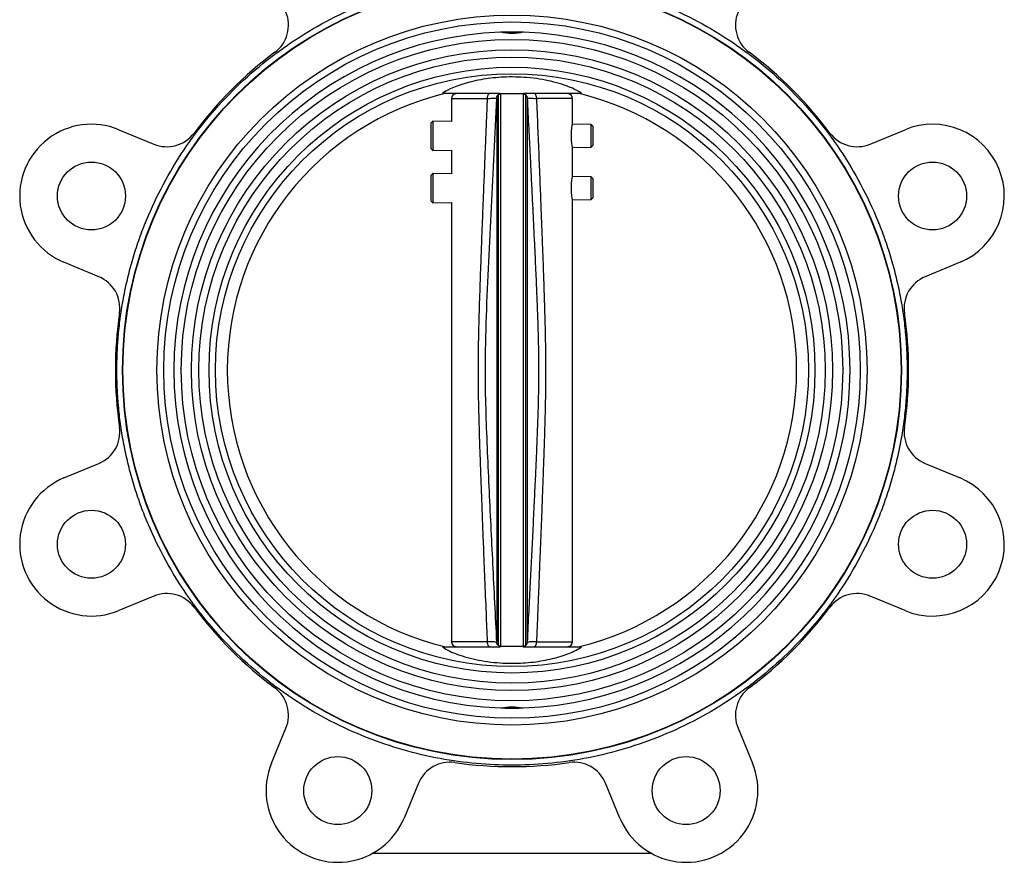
# Model space of a CAD drawing. Header units: millimetres. Extents: x 73 to 1962, y 27 to 1705.
# Tile 7 of 24: x 1701 to 1962, y 553 to 776. Entities that reach past the tile are written whole.
import ezdxf

# ---------------------------------------------------------------- set-up
doc = ezdxf.new("R2010")
doc.units = ezdxf.units.MM

msp = doc.modelspace()

# ---------------------------------------------------------------- linework, layer by layer
at = {"color": 7, "linetype": 'Continuous', "lineweight": 25}
for p, q in [((1829.58, 772.71), (1828.32, 772.62)), ((1829.58, 772.71), (1833.12, 772.71)), ((1834.38, 772.62), (1833.12, 772.71)), ((1812.96, 756.47), (1828.2, 756.47)), ((1821.89, 756.47), (1821.89, 756.32)), ((1827.75, 610.29), (1827.75, 756.05)), ((1828.35, 756.31), (1828.5, 756.32)), ((1828.35, 756.31), (1828.35, 610.03)), ((1834.35, 756.31), (1834.2, 756.32)), ((1834.35, 756.31), (1834.35, 610.03)), ((1834.46, 756.3), (1834.42, 756.3)), ((1834.95, 756.05), (1834.95, 610.29)), ((1840.81, 756.32), (1840.81, 756.47)), ((1815.35, 755.12), (1815.35, 749.02)), ((1827.26, 755.18), (1827.33, 755.18)), ((1827.33, 755.18), (1827.33, 611.16)), ((1835.37, 755.18), (1835.37, 611.16)), ((1835.45, 755.18), (1835.37, 755.18)), ((1847.35, 748.34), (1847.35, 755.12)), ((1810.4, 749.12), (1809.85, 748.58)), ((1809.85, 748.58), (1809.85, 741.87)), ((1815.35, 749.02), (1810.4, 749.12)), ((1810.4, 749.12), (1810.4, 741.33)), ((1852.3, 748.24), (1847.35, 748.34)), ((1852.85, 747.67), (1852.3, 748.24)), ((1852.3, 742.21), (1852.3, 748.24)), ((1727.29, 746.84), (1736.53, 743.01)), ((1852.85, 742.77), (1852.85, 747.67)), ((1926.18, 743.01), (1935.41, 746.84)), ((1809.85, 741.87), (1810.4, 741.33)), ((1810.4, 741.33), (1815.35, 741.43)), ((1815.35, 741.43), (1815.35, 735.15)), ((1847.35, 742.11), (1852.3, 742.21)), ((1847.35, 734.47), (1847.35, 742.11)), ((1852.3, 742.21), (1852.85, 742.77)), ((1810.4, 735.25), (1809.85, 734.71)), ((1815.35, 735.15), (1810.4, 735.25)), ((1810.4, 735.25), (1810.4, 727.46)), ((1809.85, 734.71), (1809.85, 728)), ((1852.3, 734.37), (1847.35, 734.47)), ((1852.85, 733.81), (1852.3, 734.37)), ((1852.3, 728.34), (1852.3, 734.37)), ((1852.85, 728.91), (1852.85, 733.81)), ((1809.85, 728), (1810.4, 727.46)), ((1810.4, 727.46), (1815.35, 727.56)), ((1815.35, 727.56), (1815.35, 611.22)), ((1847.35, 728.24), (1852.3, 728.34)), ((1847.35, 611.22), (1847.35, 728.24)), ((1852.3, 728.34), (1852.85, 728.91)), ((1721.98, 707.91), (1712.75, 711.73)), ((1949.95, 711.73), (1940.72, 707.91)), ((1712.75, 654.61), (1721.98, 658.43)), ((1940.72, 658.43), (1949.95, 654.61)), ((1736.53, 623.33), (1727.29, 619.5)), ((1935.41, 619.5), (1926.18, 623.33)), ((1821.89, 610.02), (1821.89, 609.87)), ((1827.33, 611.16), (1827.26, 611.16)), ((1828.25, 610.04), (1828.29, 610.04)), ((1828.35, 610.03), (1828.5, 610.02)), ((1834.2, 610.02), (1834.35, 610.03)), ((1835.37, 611.16), (1835.45, 611.16)), ((1840.81, 609.87), (1840.81, 610.02)), ((1812.96, 609.87), (1828.09, 609.87)), ((1828.32, 593.72), (1829.58, 593.63)), ((1829.58, 593.63), (1833.12, 593.63)), ((1833.12, 593.63), (1834.38, 593.72)), ((1767.68, 579.11), (1771.51, 588.35)), ((1891.19, 588.35), (1895.02, 579.11)), ((1806.62, 573.8), (1802.79, 564.57)), ((1859.91, 564.57), (1856.09, 573.8)), ((1868.35, 555.17), (1794.35, 555.17))]:
    msp.add_line(p, q, dxfattribs=at)
at = {"color": 8, "linetype": 'Continuous', "lineweight": 25}
for p, q in [((1815.35, 755.12), (1824.87, 755.12)), ((1824.87, 611.22), (1815.35, 611.22)), ((1837.83, 611.22), (1847.35, 611.22))]:
    msp.add_line(p, q, dxfattribs=at)
at = {"color": 7, "linetype": 'Continuous', "lineweight": 25, "flags": 128}
for points in [[(1834.52, 756.47), (1835.44, 756.47), (1838.08, 756.47), (1840.6, 756.47), (1842.94, 756.47), (1845.06, 756.47), (1846.92, 756.47), (1848.49, 756.47), (1849.74, 756.47)], [(1834.37, 609.87), (1835.44, 609.87), (1838.08, 609.87), (1840.6, 609.87), (1842.94, 609.87), (1845.06, 609.87), (1846.92, 609.87), (1848.49, 609.87), (1849.74, 609.87)]]:
    msp.add_lwpolyline(points, dxfattribs=at)
at = {"color": 8, "linetype": 'Continuous', "lineweight": 25, "flags": 128}
msp.add_lwpolyline([(1847.35, 755.12), (1847.3, 755.12), (1846.93, 755.12), (1846.18, 755.12), (1845.09, 755.12), (1843.67, 755.12), (1841.96, 755.12), (1840, 755.12), (1837.83, 755.12)], dxfattribs=at)
at = {"color": 7, "linetype": 'Continuous', "lineweight": 25}
for centre, radius in [((1831.35, 683.17), 103.11), ((1831.35, 683.17), 103), ((1831.35, 683.17), 94), ((1831.35, 683.17), 92.2), ((1831.35, 683.17), 87.55), ((1831.35, 683.17), 84.85), ((1831.35, 683.17), 82.9), ((1831.35, 683.17), 80.2), ((1831.35, 683.17), 78.5), ((1720.02, 729.28), 9), ((1942.68, 729.28), 9), ((1720.02, 637.06), 9), ((1942.68, 637.06), 9), ((1785.24, 571.84), 9), ((1877.46, 571.84), 9)]:
    msp.add_circle(centre, radius, dxfattribs=at)
for centre, radius, start, end in [((1763.19, 774.55), 9, 306.7181, 22.5), ((1899.51, 774.55), 9, 157.5, 233.2819), ((1831.35, 683.17), 89.5, 91.9422, 268.0578), ((1831.35, 683.17), 89.5, 271.9422, 88.0578), ((1831.35, 683.17), 105, 126.7181, 143.2819), ((1831.35, 683.17), 105, 36.7181, 53.2819), ((1831.35, 683.17), 75.36, 103.427, 256.573), ((1816.55, 755.12), 1.2, 90, 180), ((1846.15, 755.12), 1.2, 0, 90), ((1831.35, 683.17), 75.36, 283.427, 76.573), ((1720.02, 729.28), 19, 67.5, 247.5), ((1942.68, 729.28), 19, 292.5, 112.5), ((1739.97, 751.33), 9, 247.5, 323.2819), ((1922.73, 751.33), 9, 216.7181, 292.5), ((1718.54, 699.59), 9, 351.7181, 67.5), ((1944.16, 699.59), 9, 112.5, 188.2819), ((1831.35, 683.17), 105, 171.7181, 188.2819), ((1831.35, 683.17), 105, 351.7181, 8.2819), ((1718.54, 666.75), 9, 292.5, 8.2819), ((1944.16, 666.75), 9, 171.7181, 247.5), ((1720.02, 637.06), 19, 112.5, 292.5), ((1942.68, 637.06), 19, 247.5, 67.5), ((1739.97, 615.01), 9, 36.7181, 112.5), ((1922.73, 615.01), 9, 67.5, 143.2819), ((1831.35, 683.17), 105, 216.7181, 233.2819), ((1831.35, 683.17), 105, 306.7181, 323.2819), ((1816.55, 611.22), 1.2, 180, 270), ((1846.15, 611.22), 1.2, 270, 0), ((1763.19, 591.79), 9, 337.5, 53.2819), ((1899.51, 591.79), 9, 126.7181, 202.5), ((1785.24, 571.84), 19, 157.5, 337.5), ((1814.93, 570.36), 9, 81.7181, 157.5), ((1831.35, 683.17), 105, 261.7181, 278.2819), ((1847.77, 570.36), 9, 22.5, 98.2819), ((1877.46, 571.84), 19, 202.5, 22.5)]:
    msp.add_arc(centre, radius, start, end, dxfattribs=at)
for points, knots in [([(1726.75, 683.17), (1726.75, 683.8), (1726.76, 685.05), (1726.81, 686.93), (1726.89, 688.81), (1727.01, 690.69), (1727.24, 693.56), (1727.68, 697.41), (1728.46, 702.26), (1729.48, 707.12), (1730.76, 712.01), (1732.28, 716.87), (1734.67, 723.36), (1738.3, 731.35), (1743.66, 740.54), (1750.01, 749.23), (1757.25, 757.27), (1765.29, 764.51), (1773.98, 770.86), (1783.18, 776.22), (1792.72, 780.56), (1802.44, 783.87), (1812.19, 786.16), (1821.83, 787.49), (1831.35, 787.92), (1840.87, 787.49), (1850.51, 786.16), (1860.26, 783.87), (1869.98, 780.56), (1879.53, 776.22), (1888.72, 770.86), (1897.42, 764.51), (1905.45, 757.27), (1912.69, 749.23), (1919.04, 740.54), (1924.4, 731.35), (1928.04, 723.36), (1930.42, 716.87), (1931.95, 712), (1933.22, 707.12), (1934.24, 702.26), (1935.02, 697.41), (1935.43, 693.84), (1935.62, 691.53), (1935.7, 690.48), (1935.77, 689.44), (1935.83, 688.4), (1935.87, 687.35), (1935.91, 686.31), (1935.94, 685.26), (1935.95, 684.22), (1935.95, 683.52), (1935.96, 683.17)], [0, 0, 0, 0, 0.005732, 0.011461, 0.017189, 0.022918, 0.028649, 0.043456, 0.058261, 0.073508, 0.088754, 0.104388, 0.120021, 0.151926, 0.184335, 0.217089, 0.250018, 0.282947, 0.3157, 0.348109, 0.380015, 0.411272, 0.441756, 0.47136, 0.5, 0.52864, 0.558244, 0.588728, 0.619985, 0.65189, 0.684299, 0.717053, 0.749982, 0.782911, 0.815665, 0.848074, 0.879979, 0.895613, 0.911246, 0.926493, 0.941738, 0.956545, 0.97135, 0.974535, 0.977719, 0.980902, 0.984084, 0.987267, 0.990449, 0.993632, 0.996815, 1, 1, 1, 1]), ([(1834.38, 772.62), (1833.39, 772.47), (1831.37, 772.17), (1829.35, 772.47), (1828.32, 772.62)], [0, 0, 0, 0, 0.490336, 1, 1, 1, 1]), ([(1849.74, 756.47), (1849.38, 756.71), (1848.64, 757.21), (1846.89, 758.03), (1844.6, 758.88), (1841.81, 759.65), (1838.66, 760.27), (1835.47, 760.65), (1832.24, 760.82), (1829.24, 760.78), (1826.36, 760.56), (1823.7, 760.2), (1821.18, 759.7), (1818.83, 759.09), (1816.72, 758.38), (1814.52, 757.47), (1813.55, 756.85), (1812.96, 756.47)], [0, 0, 0, 0, 0.066821, 0.135229, 0.208522, 0.284254, 0.35222, 0.422767, 0.482061, 0.543377, 0.598291, 0.654707, 0.711562, 0.769769, 0.832833, 0.897378, 1, 1, 1, 1]), ([(1827.26, 755.18), (1827.28, 755.33), (1827.33, 755.63), (1827.6, 756.01), (1828, 756.27), (1828.31, 756.3), (1828.45, 756.32)], [0, 0, 0, 0, 0.238855, 0.497365, 0.757342, 1, 1, 1, 1]), ([(1827.33, 755.18), (1827.34, 755.28), (1827.34, 755.41), (1827.42, 755.62), (1827.47, 755.74), (1827.55, 755.85), (1827.61, 755.92), (1827.68, 755.99), (1827.72, 756.03), (1827.75, 756.05), (1827.75, 756.05)], [0, 0, 0, 0, 0.494004, 0.629685, 0.779204, 0.841977, 0.905426, 0.948084, 0.990676, 1, 1, 1, 1]), ([(1828.35, 756.31), (1828.29, 756.3), (1828.12, 756.27), (1827.92, 756.18), (1827.81, 756.1), (1827.75, 756.05)], [0, 0, 0, 0, 0.197748, 0.537052, 1, 1, 1, 1]), ([(1834.2, 756.32), (1834.04, 756.32), (1833.7, 756.32), (1833.04, 756.32), (1832.34, 756.32), (1831.68, 756.32), (1831.09, 756.32), (1830.45, 756.32), (1829.67, 756.32), (1829.01, 756.32), (1828.65, 756.32), (1828.5, 756.32)], [0, 0, 0, 0, 0.146121, 0.291356, 0.393792, 0.462753, 0.532167, 0.593879, 0.691336, 0.869803, 1, 1, 1, 1]), ([(1834.95, 756.05), (1834.89, 756.1), (1834.78, 756.18), (1834.58, 756.27), (1834.4, 756.3), (1834.35, 756.31)], [0, 0, 0, 0, 0.425393, 0.854805, 1, 1, 1, 1]), ([(1834.95, 756.05), (1834.98, 756.03), (1835.02, 755.99), (1835.08, 755.93), (1835.15, 755.85), (1835.24, 755.72), (1835.36, 755.46), (1835.37, 755.3), (1835.37, 755.18)], [0, 0, 0, 0, 0.053607, 0.09695, 0.140101, 0.218439, 0.429715, 1, 1, 1, 1]), ([(1824.87, 611.22), (1824.77, 613.74), (1824.54, 619.3), (1824.2, 627.7), (1823.88, 635.64), (1823.6, 642.79), (1823.36, 649.07), (1823.14, 655.03), (1822.96, 660.11), (1822.79, 665.07), (1822.65, 669.87), (1822.53, 674.77), (1822.47, 679.19), (1822.45, 683.06), (1822.46, 686.53), (1822.5, 689.76), (1822.57, 693.4), (1822.68, 697.64), (1822.84, 702.73), (1823.02, 708.07), (1823.19, 712.81), (1823.34, 716.77), (1823.48, 720.42), (1823.63, 724.4), (1823.79, 728.31), (1823.93, 731.92), (1824.07, 735.42), (1824.23, 739.36), (1824.4, 743.69), (1824.58, 747.99), (1824.73, 751.75), (1824.83, 754.06), (1824.87, 755.12)], [0, 0, 0, 0, 0.052569, 0.11597, 0.175144, 0.218078, 0.26516, 0.306106, 0.34234, 0.370921, 0.409624, 0.442261, 0.473033, 0.501715, 0.522857, 0.545318, 0.5691, 0.598782, 0.633606, 0.675236, 0.710076, 0.732418, 0.75778, 0.786163, 0.815388, 0.839498, 0.861429, 0.888224, 0.921646, 0.951825, 0.977943, 1, 1, 1, 1]), ([(1827.26, 755.18), (1827.01, 750.32), (1826.52, 740.69), (1825.8, 726.25), (1825.1, 711.88), (1824.47, 697.51), (1824.13, 684.54), (1824.35, 672.95), (1824.74, 662.69), (1825.2, 652.4), (1825.7, 642.13), (1826.21, 631.84), (1826.73, 621.54), (1827.08, 614.62), (1827.26, 611.16)], [0, 0, 0, 0, 0.101217, 0.20067, 0.300871, 0.400727, 0.499998, 0.570764, 0.641924, 0.713625, 0.785184, 0.855885, 0.927913, 1, 1, 1, 1]), ([(1824.87, 755.12), (1825.2, 755.13), (1825.88, 755.14), (1826.63, 755.16), (1827.15, 755.17), (1827.22, 755.18), (1827.26, 755.18)], [0, 0, 0, 0, 0.250129, 0.500099, 0.750013, 1, 1, 1, 1]), ([(1835.45, 611.16), (1835.59, 613.92), (1835.85, 619.14), (1836.23, 626.6), (1836.58, 633.57), (1836.92, 640.39), (1837.24, 647.11), (1837.54, 653.42), (1837.8, 659.04), (1838.01, 664.07), (1838.18, 668.47), (1838.3, 672.26), (1838.39, 675.49), (1838.45, 678.45), (1838.48, 681.3), (1838.48, 684.05), (1838.46, 686.74), (1838.42, 689.47), (1838.35, 692.27), (1838.27, 695.23), (1838.17, 698.03), (1838.07, 700.78), (1837.96, 703.47), (1837.83, 706.47), (1837.69, 709.75), (1837.51, 713.66), (1837.29, 718.25), (1837.04, 723.39), (1836.78, 728.7), (1836.51, 734.22), (1836.2, 740.4), (1835.84, 747.44), (1835.58, 752.49), (1835.45, 755.18)], [0, 0, 0, 0, 0.057458, 0.108841, 0.155503, 0.202646, 0.250992, 0.29544, 0.334156, 0.368108, 0.400234, 0.425708, 0.446943, 0.467461, 0.487474, 0.506248, 0.524553, 0.543537, 0.563001, 0.582855, 0.605074, 0.621367, 0.640022, 0.661175, 0.683952, 0.708182, 0.742727, 0.779664, 0.815121, 0.853371, 0.894733, 0.943907, 1, 1, 1, 1]), ([(1835.45, 755.18), (1835.48, 755.18), (1835.56, 755.17), (1836.07, 755.16), (1836.83, 755.14), (1837.5, 755.13), (1837.83, 755.12)], [0, 0, 0, 0, 0.24998, 0.499896, 0.749863, 1, 1, 1, 1]), ([(1837.83, 755.12), (1837.94, 752.58), (1838.14, 747.51), (1838.45, 739.91), (1838.74, 732.59), (1839.01, 725.83), (1839.24, 719.86), (1839.46, 714.19), (1839.67, 708.51), (1839.86, 702.9), (1840.01, 697.93), (1840.12, 693.76), (1840.19, 690.14), (1840.23, 686.96), (1840.25, 684.11), (1840.25, 681.4), (1840.23, 678.6), (1840.18, 675.68), (1840.12, 672.51), (1840.02, 668.84), (1839.89, 664.44), (1839.73, 659.79), (1839.57, 655.1), (1839.39, 650.42), (1839.2, 645.33), (1839.01, 640.35), (1838.83, 635.85), (1838.66, 631.72), (1838.49, 627.32), (1838.3, 622.72), (1838.13, 618.39), (1837.97, 614.61), (1837.88, 612.29), (1837.83, 611.22)], [0, 0, 0, 0, 0.052933, 0.105742, 0.158428, 0.205555, 0.246863, 0.282802, 0.323719, 0.365462, 0.399689, 0.42731, 0.452386, 0.475162, 0.493446, 0.511798, 0.531599, 0.551711, 0.57263, 0.597803, 0.628059, 0.664382, 0.69477, 0.725936, 0.761886, 0.801012, 0.829677, 0.855635, 0.887283, 0.92132, 0.951519, 0.977745, 1, 1, 1, 1]), ([(1847.07, 745.22), (1847.07, 745.56), (1847.09, 746.22), (1847.18, 747.12), (1847.27, 747.79), (1847.34, 748.18), (1847.34, 748.19), (1847.34, 748.19)], [0, 0, 0, 0, 0.212259, 0.424428, 0.638955, 0.855084, 1, 1, 1, 1]), ([(1847.34, 742.26), (1847.35, 742.25), (1847.35, 742.21), (1847.3, 742.47), (1847.21, 743.03), (1847.12, 743.86), (1847.07, 744.64), (1847.07, 745.1), (1847.07, 745.22)], [0, 0, 0, 0, 0.068616, 0.279361, 0.491324, 0.706528, 0.922059, 1, 1, 1, 1]), ([(1847.07, 731.36), (1847.07, 731.69), (1847.09, 732.36), (1847.18, 733.25), (1847.27, 733.93), (1847.34, 734.32), (1847.34, 734.32), (1847.34, 734.32)], [0, 0, 0, 0, 0.212259, 0.424428, 0.638955, 0.855084, 1, 1, 1, 1]), ([(1847.34, 728.39), (1847.35, 728.38), (1847.35, 728.34), (1847.3, 728.61), (1847.21, 729.16), (1847.12, 729.99), (1847.07, 730.77), (1847.07, 731.23), (1847.07, 731.36)], [0, 0, 0, 0, 0.0686163, 0.2793613, 0.4913237, 0.7065276, 0.922059, 1, 1, 1, 1]), ([(1935.96, 683.17), (1935.95, 682.54), (1935.95, 681.29), (1935.89, 679.41), (1935.81, 677.53), (1935.69, 675.65), (1935.46, 672.78), (1935.02, 668.93), (1934.24, 664.08), (1933.22, 659.22), (1931.95, 654.34), (1930.42, 649.47), (1928.04, 642.98), (1924.4, 634.99), (1919.04, 625.8), (1912.69, 617.11), (1905.45, 609.07), (1897.42, 601.83), (1888.72, 595.48), (1879.53, 590.12), (1869.98, 585.78), (1860.26, 582.47), (1850.51, 580.18), (1840.87, 578.85), (1831.35, 578.42), (1821.83, 578.85), (1812.19, 580.18), (1802.44, 582.47), (1792.72, 585.78), (1783.18, 590.12), (1773.98, 595.48), (1765.29, 601.83), (1757.25, 609.07), (1750.01, 617.11), (1743.66, 625.8), (1738.3, 634.99), (1734.67, 642.98), (1732.28, 649.47), (1730.76, 654.34), (1729.48, 659.23), (1728.46, 664.08), (1727.68, 668.93), (1727.28, 672.5), (1727.08, 674.81), (1727, 675.86), (1726.93, 676.9), (1726.87, 677.94), (1726.83, 678.99), (1726.79, 680.03), (1726.77, 681.08), (1726.75, 682.12), (1726.75, 682.82), (1726.75, 683.17)], [0, 0, 0, 0, 0.005732, 0.011461, 0.017189, 0.022918, 0.028649, 0.043456, 0.058261, 0.073508, 0.088754, 0.104388, 0.120021, 0.151926, 0.184335, 0.217089, 0.250018, 0.282947, 0.3157, 0.348109, 0.380015, 0.411272, 0.441756, 0.47136, 0.5, 0.52864, 0.558244, 0.588728, 0.619985, 0.65189, 0.684299, 0.717053, 0.749982, 0.782911, 0.815665, 0.848074, 0.879979, 0.895613, 0.911246, 0.926493, 0.941738, 0.956545, 0.97135, 0.974535, 0.977719, 0.980902, 0.984084, 0.987267, 0.990449, 0.993632, 0.996815, 1, 1, 1, 1]), ([(1827.26, 611.16), (1827.22, 611.16), (1827.15, 611.17), (1826.63, 611.18), (1825.88, 611.2), (1825.2, 611.21), (1824.87, 611.22)], [0, 0, 0, 0, 0.24998, 0.499896, 0.749863, 1, 1, 1, 1]), ([(1827.75, 610.29), (1827.73, 610.31), (1827.68, 610.35), (1827.62, 610.41), (1827.55, 610.49), (1827.46, 610.62), (1827.35, 610.88), (1827.34, 611.04), (1827.33, 611.16)], [0, 0, 0, 0, 0.053606, 0.096947, 0.140097, 0.218424, 0.42965, 1, 1, 1, 1]), ([(1828.35, 610.03), (1828.29, 610.04), (1828.12, 610.07), (1827.92, 610.16), (1827.81, 610.24), (1827.75, 610.29)], [0, 0, 0, 0, 0.197749, 0.537057, 1, 1, 1, 1]), ([(1834.2, 610.02), (1834.04, 610.02), (1833.7, 610.02), (1833.04, 610.02), (1832.34, 610.02), (1831.68, 610.02), (1831.09, 610.02), (1830.45, 610.02), (1829.67, 610.02), (1829.01, 610.02), (1828.65, 610.02), (1828.5, 610.02)], [0, 0, 0, 0, 0.146121, 0.291356, 0.393792, 0.462753, 0.532167, 0.593878, 0.691335, 0.869802, 1, 1, 1, 1]), ([(1834.25, 610.02), (1834.39, 610.04), (1834.7, 610.07), (1835.09, 610.33), (1835.38, 610.71), (1835.42, 611.01), (1835.45, 611.16)], [0, 0, 0, 0, 0.240717, 0.499951, 0.759212, 1, 1, 1, 1]), ([(1834.35, 610.03), (1834.41, 610.04), (1834.58, 610.07), (1834.78, 610.16), (1834.89, 610.24), (1834.95, 610.29)], [0, 0, 0, 0, 0.197741, 0.537032, 1, 1, 1, 1]), ([(1835.37, 611.16), (1835.37, 611.06), (1835.36, 610.93), (1835.28, 610.72), (1835.23, 610.6), (1835.15, 610.49), (1835.09, 610.42), (1835.02, 610.35), (1834.98, 610.31), (1834.96, 610.29), (1834.95, 610.29)], [0, 0, 0, 0, 0.494029, 0.629704, 0.77922, 0.841992, 0.905439, 0.948097, 0.990689, 1, 1, 1, 1]), ([(1837.83, 611.22), (1837.5, 611.21), (1836.83, 611.2), (1836.07, 611.18), (1835.56, 611.17), (1835.48, 611.16), (1835.45, 611.16)], [0, 0, 0, 0, 0.250129, 0.500099, 0.750013, 1, 1, 1, 1]), ([(1812.96, 609.87), (1813.32, 609.63), (1814.06, 609.13), (1815.81, 608.31), (1818.11, 607.46), (1820.89, 606.69), (1824.04, 606.07), (1827.24, 605.69), (1830.47, 605.52), (1833.46, 605.56), (1836.34, 605.78), (1839.01, 606.14), (1841.52, 606.64), (1843.87, 607.25), (1845.98, 607.96), (1848.18, 608.87), (1849.15, 609.49), (1849.74, 609.87)], [0, 0, 0, 0, 0.066821, 0.135229, 0.208522, 0.284254, 0.35222, 0.422767, 0.482061, 0.543377, 0.598291, 0.654707, 0.711562, 0.769769, 0.832833, 0.897378, 1, 1, 1, 1]), ([(1828.32, 593.72), (1829.31, 593.87), (1831.33, 594.17), (1833.35, 593.87), (1834.38, 593.72)], [0, 0, 0, 0, 0.490336, 1, 1, 1, 1])]:
    msp.add_open_spline(points, degree=3, knots=knots, dxfattribs=at)
for points in [[(1824.87, 755.12), (1824.88, 755.28), (1824.89, 755.59), (1825, 755.99), (1825.16, 756.27), (1825.29, 756.3), (1825.35, 756.32)], [(1837.83, 755.12), (1837.83, 755.28), (1837.81, 755.59), (1837.7, 755.99), (1837.54, 756.27), (1837.41, 756.3), (1837.35, 756.32)], [(1825.35, 610.02), (1825.29, 610.04), (1825.16, 610.07), (1825, 610.35), (1824.89, 610.75), (1824.88, 611.06), (1824.87, 611.22)], [(1837.35, 610.02), (1837.41, 610.04), (1837.54, 610.07), (1837.7, 610.35), (1837.81, 610.75), (1837.83, 611.06), (1837.83, 611.22)]]:
    msp.add_open_spline(points, degree=3, dxfattribs=at)
at = {"color": 8, "linetype": 'Continuous', "lineweight": 25}
for points, knots in [([(1835.45, 755.18), (1835.42, 755.33), (1835.38, 755.63), (1835.09, 756.01), (1834.76, 756.24), (1834.53, 756.27), (1834.45, 756.28)], [0, 0, 0, 0, 0.272073, 0.565018, 0.857932, 1, 1, 1, 1]), ([(1828.02, 610.1), (1827.88, 610.17), (1827.6, 610.32), (1827.33, 610.72), (1827.28, 611.02), (1827.26, 611.16)], [0, 0, 0, 0, 0.343276, 0.684616, 1, 1, 1, 1])]:
    msp.add_open_spline(points, degree=3, knots=knots, dxfattribs=at)

doc.saveas('drawing.dxf')
